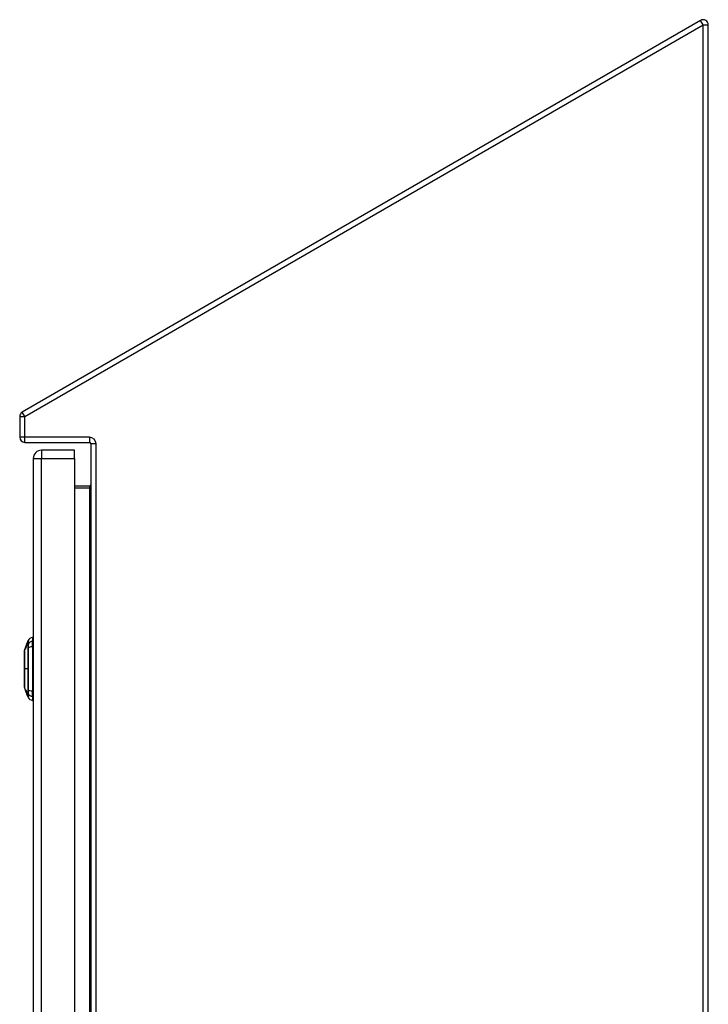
# Model space of a CAD drawing. Header units: inches. Extents: x 18 to 202, y 13 to 131.
# Tile 30 of 54: x 138 to 152, y 74 to 93. Entities that reach past the tile are written whole.
import ezdxf

# ---------------------------------------------------------------- set-up
doc = ezdxf.new("R2010")
doc.units = ezdxf.units.IN
doc.header["$MEASUREMENT"] = 0
doc.layers.add('Visible Edges(ANSI)', color=7, linetype='Continuous', lineweight=25)
doc.layers.add('Visible Tangent Edges(ANSI)', color=7, linetype='Continuous', lineweight=25)

msp = doc.modelspace()

# ---------------------------------------------------------------- linework, layer by layer
at = {"layer": 'Visible Edges(ANSI)'}
for p, q in [((151.478, 93.257), (138.291, 85.644)), ((151.627, 55.101), (151.627, 93.171)), ((138.242, 85.558), (138.242, 85.155)), ((138.341, 85.056), (139.596, 85.056)), ((139.627, 85.025), (139.627, 55.101)), ((139.307, 84.904), (138.668, 84.904)), ((139.307, 84.743), (139.307, 84.904)), ((138.507, 84.743), (138.507, 55.262)), ((139.307, 84.743), (139.307, 55.262)), ((139.596, 84.204), (139.307, 84.204)), ((138.362, 81.083), (138.385, 81.149)), ((138.385, 81.149), (138.385, 81.149)), ((138.386, 81.15), (138.404, 81.204)), ((138.386, 81.15), (138.387, 81.15)), ((138.386, 81.15), (138.386, 81.15)), ((138.386, 81.15), (138.386, 81.15)), ((138.491, 81.264), (138.491, 81.191)), ((138.491, 81.082), (138.491, 81.191)), ((138.337, 81.011), (138.345, 81.035)), ((138.345, 81.035), (138.345, 81.035)), ((138.346, 81.035), (138.346, 81.035)), ((138.347, 81.035), (138.346, 81.035)), ((138.353, 81.054), (138.347, 81.035)), ((138.348, 81.042), (138.362, 81.083)), ((138.348, 81.035), (138.348, 81.035)), ((138.35, 81.035), (138.349, 81.035)), ((138.351, 81.051), (138.351, 81.051)), ((138.351, 81.051), (138.351, 81.051)), ((138.354, 81.058), (138.354, 81.058)), ((138.356, 81.065), (138.356, 81.065)), ((138.356, 81.065), (138.356, 81.065)), ((138.362, 81.08), (138.36, 81.072)), ((138.36, 81.073), (138.361, 81.073)), ((138.36, 81.072), (138.36, 81.072)), ((138.36, 81.072), (138.36, 81.072)), ((138.36, 81.07), (138.36, 81.07)), ((138.361, 81.08), (138.361, 81.08)), ((138.362, 81.078), (138.363, 81.083)), ((138.363, 81.083), (138.362, 81.083)), ((138.362, 81.083), (138.362, 81.083)), ((138.362, 81.083), (138.362, 81.083)), ((138.362, 81.08), (138.362, 81.08)), ((138.362, 81.08), (138.362, 81.08)), ((138.362, 81.073), (138.363, 81.073)), ((138.363, 81.083), (138.363, 81.083)), ((138.363, 81.083), (138.364, 81.083)), ((138.364, 81.084), (138.364, 81.084)), ((138.491, 81.082), (138.491, 80.225)), ((138.364, 80.219), (138.337, 80.297)), ((138.36, 80.235), (138.36, 80.235)), ((138.362, 80.239), (138.363, 80.239)), ((138.363, 80.237), (138.363, 80.237)), ((138.363, 80.222), (138.363, 80.222)), ((138.366, 80.218), (138.366, 80.218)), ((138.37, 80.204), (138.367, 80.213)), ((138.367, 80.213), (138.367, 80.213)), ((138.368, 80.209), (138.368, 80.209)), ((138.38, 80.173), (138.368, 80.209)), ((138.371, 80.213), (138.372, 80.213)), ((138.372, 80.206), (138.372, 80.206)), ((138.374, 80.189), (138.372, 80.198)), ((138.372, 80.198), (138.372, 80.198)), ((138.374, 80.191), (138.374, 80.191)), ((138.38, 80.173), (138.38, 80.173)), ((138.382, 80.179), (138.383, 80.179)), ((138.491, 80.116), (138.491, 80.225)), ((138.404, 80.103), (138.383, 80.165)), ((138.385, 80.161), (138.385, 80.161)), ((138.491, 80.116), (138.491, 80.043))]:
    msp.add_line(p, q, dxfattribs=at)
at = {"layer": 'Visible Edges(ANSI)', "flags": 128}
for points in [[(138.386, 81.15), (138.385, 81.147), (138.383, 81.144), (138.382, 81.14), (138.381, 81.137), (138.38, 81.133), (138.379, 81.13), (138.378, 81.127), (138.376, 81.123), (138.375, 81.12), (138.374, 81.116), (138.373, 81.113), (138.372, 81.109), (138.37, 81.106), (138.369, 81.102), (138.368, 81.099), (138.367, 81.096), (138.366, 81.092), (138.364, 81.089), (138.363, 81.085), (138.362, 81.082), (138.361, 81.078), (138.36, 81.075), (138.358, 81.072), (138.357, 81.068)], [(138.359, 81.074), (138.36, 81.077), (138.362, 81.081), (138.363, 81.084), (138.364, 81.087), (138.365, 81.09), (138.366, 81.093), (138.367, 81.096), (138.368, 81.1), (138.369, 81.103), (138.37, 81.106), (138.372, 81.109), (138.373, 81.112), (138.374, 81.116), (138.375, 81.119), (138.376, 81.122), (138.377, 81.125), (138.378, 81.128), (138.379, 81.131), (138.38, 81.135), (138.381, 81.138), (138.383, 81.141), (138.384, 81.144), (138.385, 81.147), (138.386, 81.15)], [(138.363, 81.083), (138.364, 81.086), (138.365, 81.088), (138.366, 81.091), (138.367, 81.094), (138.368, 81.097), (138.369, 81.1), (138.37, 81.103), (138.371, 81.105), (138.372, 81.108), (138.373, 81.111), (138.374, 81.114), (138.375, 81.117), (138.376, 81.119), (138.377, 81.122), (138.378, 81.125), (138.379, 81.128), (138.38, 81.131), (138.381, 81.134), (138.381, 81.136), (138.382, 81.139), (138.383, 81.142), (138.384, 81.145), (138.385, 81.147), (138.386, 81.15)], [(138.386, 81.15), (138.385, 81.147), (138.384, 81.145), (138.383, 81.142), (138.382, 81.139), (138.381, 81.136), (138.38, 81.134), (138.379, 81.131), (138.378, 81.128), (138.378, 81.125), (138.377, 81.122), (138.376, 81.119), (138.375, 81.117), (138.374, 81.114), (138.373, 81.111), (138.372, 81.108), (138.371, 81.105), (138.37, 81.103), (138.369, 81.1), (138.368, 81.097), (138.367, 81.094), (138.366, 81.091), (138.365, 81.088), (138.364, 81.086), (138.363, 81.083)], [(138.387, 81.15), (138.386, 81.148), (138.385, 81.145), (138.384, 81.142), (138.383, 81.139), (138.382, 81.137), (138.381, 81.134), (138.38, 81.131), (138.379, 81.128), (138.378, 81.126), (138.378, 81.123), (138.377, 81.12), (138.376, 81.117), (138.375, 81.114), (138.374, 81.112), (138.373, 81.109), (138.372, 81.106), (138.371, 81.103), (138.37, 81.101), (138.369, 81.098), (138.368, 81.095), (138.367, 81.092), (138.366, 81.089), (138.365, 81.087), (138.364, 81.084)], [(138.337, 81.009), (138.337, 81.008), (138.337, 81.007), (138.336, 81.005), (138.336, 81.002), (138.336, 80.998), (138.336, 80.994), (138.336, 80.988), (138.336, 80.982), (138.336, 80.975), (138.336, 80.967), (138.336, 80.958), (138.336, 80.949), (138.336, 80.939), (138.336, 80.928), (138.336, 80.917), (138.336, 80.905), (138.336, 80.892), (138.336, 80.879), (138.336, 80.866), (138.336, 80.851), (138.336, 80.837), (138.336, 80.821), (138.336, 80.806), (138.336, 80.79), (138.336, 80.774), (138.336, 80.757), (138.336, 80.74), (138.336, 80.723), (138.336, 80.706), (138.337, 80.689), (138.337, 80.672), (138.337, 80.654), (138.337, 80.637), (138.337, 80.619), (138.336, 80.602), (138.336, 80.585), (138.336, 80.568), (138.336, 80.551), (138.336, 80.534), (138.336, 80.518), (138.336, 80.502), (138.336, 80.486), (138.336, 80.471), (138.336, 80.456), (138.336, 80.442), (138.336, 80.428), (138.336, 80.415), (138.336, 80.402), (138.336, 80.39), (138.336, 80.379), (138.336, 80.368), (138.336, 80.358), (138.336, 80.349), (138.336, 80.341), (138.336, 80.333), (138.336, 80.326), (138.336, 80.319), (138.336, 80.314), (138.336, 80.309), (138.336, 80.305), (138.336, 80.302), (138.337, 80.3), (138.337, 80.299), (138.337, 80.299)], [(138.345, 81.035), (138.346, 81.036), (138.346, 81.037), (138.346, 81.038), (138.347, 81.039), (138.347, 81.04), (138.347, 81.041), (138.348, 81.042), (138.348, 81.043), (138.348, 81.044), (138.349, 81.045), (138.349, 81.046), (138.349, 81.047), (138.35, 81.048), (138.35, 81.049), (138.35, 81.05), (138.351, 81.051), (138.351, 81.051), (138.351, 81.052), (138.352, 81.053), (138.352, 81.054), (138.353, 81.055), (138.353, 81.056), (138.353, 81.057), (138.354, 81.058)], [(138.351, 81.051), (138.351, 81.051), (138.351, 81.05), (138.35, 81.049), (138.35, 81.049), (138.35, 81.048), (138.35, 81.047), (138.349, 81.047), (138.349, 81.046), (138.349, 81.045), (138.349, 81.044), (138.349, 81.044), (138.348, 81.043), (138.348, 81.042), (138.348, 81.042), (138.348, 81.041), (138.347, 81.04), (138.347, 81.04), (138.347, 81.039), (138.347, 81.038), (138.346, 81.038), (138.346, 81.037), (138.346, 81.036), (138.346, 81.036), (138.345, 81.035)], [(138.346, 81.035), (138.347, 81.037), (138.348, 81.039), (138.348, 81.041), (138.349, 81.043), (138.35, 81.044), (138.35, 81.046), (138.351, 81.048), (138.352, 81.05), (138.352, 81.052), (138.353, 81.054), (138.353, 81.056), (138.354, 81.058), (138.355, 81.06), (138.355, 81.062), (138.356, 81.063), (138.357, 81.065), (138.357, 81.067), (138.358, 81.069), (138.359, 81.071), (138.359, 81.073), (138.36, 81.075), (138.361, 81.077), (138.361, 81.079), (138.362, 81.08)], [(138.354, 81.058), (138.353, 81.057), (138.353, 81.056), (138.353, 81.055), (138.353, 81.055), (138.352, 81.054), (138.352, 81.053), (138.352, 81.052), (138.351, 81.051), (138.351, 81.05), (138.351, 81.049), (138.35, 81.048), (138.35, 81.047), (138.35, 81.046), (138.349, 81.045), (138.349, 81.044), (138.349, 81.043), (138.348, 81.042), (138.348, 81.041), (138.348, 81.04), (138.347, 81.039), (138.347, 81.038), (138.347, 81.037), (138.346, 81.036), (138.346, 81.035)], [(138.346, 81.035), (138.346, 81.036), (138.346, 81.036), (138.346, 81.037), (138.347, 81.038), (138.347, 81.038), (138.347, 81.039), (138.347, 81.04), (138.347, 81.04), (138.348, 81.041), (138.348, 81.042), (138.348, 81.042), (138.348, 81.043), (138.349, 81.044), (138.349, 81.044), (138.349, 81.045), (138.349, 81.046), (138.35, 81.047), (138.35, 81.047), (138.35, 81.048), (138.35, 81.049), (138.35, 81.049), (138.351, 81.05), (138.351, 81.051), (138.351, 81.051)], [(138.348, 81.035), (138.348, 81.036), (138.348, 81.037), (138.349, 81.039), (138.349, 81.04), (138.35, 81.041), (138.35, 81.042), (138.35, 81.043), (138.351, 81.045), (138.351, 81.046), (138.352, 81.047), (138.352, 81.048), (138.352, 81.049), (138.353, 81.051), (138.353, 81.052), (138.354, 81.053), (138.354, 81.054), (138.355, 81.055), (138.355, 81.057), (138.355, 81.058), (138.356, 81.059), (138.356, 81.06), (138.357, 81.061), (138.357, 81.063), (138.357, 81.064)], [(138.355, 81.054), (138.354, 81.053), (138.354, 81.052), (138.354, 81.051), (138.353, 81.051), (138.353, 81.05), (138.353, 81.049), (138.353, 81.048), (138.352, 81.047), (138.352, 81.047), (138.352, 81.046), (138.352, 81.045), (138.351, 81.044), (138.351, 81.044), (138.351, 81.043), (138.351, 81.042), (138.35, 81.041), (138.35, 81.04), (138.35, 81.04), (138.349, 81.039), (138.349, 81.038), (138.349, 81.037), (138.349, 81.037), (138.348, 81.036), (138.348, 81.035)], [(138.349, 81.035), (138.35, 81.036), (138.35, 81.037), (138.351, 81.039), (138.351, 81.04), (138.351, 81.041), (138.352, 81.042), (138.352, 81.043), (138.353, 81.045), (138.353, 81.046), (138.353, 81.047), (138.354, 81.048), (138.354, 81.049), (138.355, 81.051), (138.355, 81.052), (138.355, 81.053), (138.356, 81.054), (138.356, 81.055), (138.357, 81.057), (138.357, 81.058), (138.357, 81.059), (138.358, 81.06), (138.358, 81.061), (138.359, 81.063), (138.359, 81.064)], [(138.36, 81.064), (138.359, 81.062), (138.359, 81.061), (138.358, 81.06), (138.358, 81.059), (138.358, 81.058), (138.357, 81.056), (138.357, 81.055), (138.356, 81.054), (138.356, 81.053), (138.356, 81.052), (138.355, 81.05), (138.355, 81.049), (138.354, 81.048), (138.354, 81.047), (138.354, 81.046), (138.353, 81.045), (138.353, 81.043), (138.353, 81.042), (138.352, 81.041), (138.352, 81.04), (138.351, 81.039), (138.351, 81.037), (138.351, 81.036), (138.35, 81.035)], [(138.358, 81.068), (138.358, 81.067), (138.358, 81.067), (138.358, 81.066), (138.357, 81.066), (138.357, 81.065), (138.357, 81.064), (138.357, 81.064), (138.357, 81.063), (138.356, 81.063), (138.356, 81.062), (138.356, 81.062), (138.356, 81.061), (138.356, 81.06), (138.355, 81.06), (138.355, 81.059), (138.355, 81.059), (138.355, 81.058), (138.354, 81.057), (138.354, 81.057), (138.354, 81.056), (138.354, 81.056), (138.354, 81.055), (138.353, 81.054), (138.353, 81.054)], [(138.354, 81.058), (138.354, 81.059), (138.354, 81.06), (138.354, 81.061), (138.355, 81.062), (138.355, 81.063), (138.355, 81.064), (138.356, 81.065), (138.356, 81.066), (138.356, 81.067), (138.357, 81.068), (138.357, 81.068), (138.357, 81.069), (138.358, 81.07), (138.358, 81.071), (138.358, 81.072), (138.359, 81.073), (138.359, 81.074), (138.359, 81.075), (138.36, 81.076), (138.36, 81.077), (138.36, 81.078), (138.361, 81.079), (138.361, 81.08), (138.361, 81.08)], [(138.362, 81.08), (138.362, 81.08), (138.361, 81.079), (138.361, 81.078), (138.361, 81.077), (138.36, 81.076), (138.36, 81.075), (138.36, 81.074), (138.359, 81.073), (138.359, 81.072), (138.359, 81.071), (138.358, 81.07), (138.358, 81.07), (138.358, 81.069), (138.357, 81.068), (138.357, 81.067), (138.357, 81.066), (138.356, 81.065), (138.356, 81.064), (138.356, 81.063), (138.355, 81.062), (138.355, 81.061), (138.354, 81.06), (138.354, 81.059), (138.354, 81.058)], [(138.36, 81.068), (138.359, 81.067), (138.359, 81.067), (138.359, 81.066), (138.359, 81.066), (138.359, 81.065), (138.358, 81.064), (138.358, 81.064), (138.358, 81.063), (138.358, 81.063), (138.357, 81.062), (138.357, 81.062), (138.357, 81.061), (138.357, 81.06), (138.357, 81.06), (138.356, 81.059), (138.356, 81.059), (138.356, 81.058), (138.356, 81.057), (138.356, 81.057), (138.355, 81.056), (138.355, 81.056), (138.355, 81.055), (138.355, 81.054), (138.355, 81.054)], [(138.361, 81.08), (138.361, 81.08), (138.361, 81.079), (138.361, 81.079), (138.36, 81.078), (138.36, 81.077), (138.36, 81.077), (138.36, 81.076), (138.36, 81.075), (138.359, 81.075), (138.359, 81.074), (138.359, 81.073), (138.359, 81.073), (138.358, 81.072), (138.358, 81.072), (138.358, 81.071), (138.358, 81.07), (138.358, 81.07), (138.357, 81.069), (138.357, 81.068), (138.357, 81.068), (138.357, 81.067), (138.357, 81.066), (138.356, 81.066), (138.356, 81.065)], [(138.356, 81.065), (138.356, 81.066), (138.357, 81.066), (138.357, 81.067), (138.357, 81.068), (138.357, 81.068), (138.357, 81.069), (138.358, 81.07), (138.358, 81.07), (138.358, 81.071), (138.358, 81.072), (138.359, 81.072), (138.359, 81.073), (138.359, 81.073), (138.359, 81.074), (138.36, 81.075), (138.36, 81.075), (138.36, 81.076), (138.36, 81.077), (138.36, 81.077), (138.361, 81.078), (138.361, 81.079), (138.361, 81.079), (138.361, 81.08), (138.362, 81.08)], [(138.357, 81.068), (138.357, 81.069), (138.358, 81.069), (138.358, 81.07), (138.358, 81.071), (138.358, 81.071), (138.358, 81.072), (138.359, 81.072), (138.359, 81.073), (138.359, 81.074), (138.359, 81.074), (138.359, 81.075), (138.36, 81.076), (138.36, 81.076), (138.36, 81.077), (138.36, 81.077), (138.361, 81.078), (138.361, 81.079), (138.361, 81.079), (138.361, 81.08), (138.361, 81.08), (138.362, 81.081), (138.362, 81.082), (138.362, 81.082), (138.362, 81.083)], [(138.357, 81.064), (138.357, 81.064), (138.358, 81.064), (138.358, 81.064), (138.358, 81.065), (138.358, 81.065), (138.358, 81.065), (138.358, 81.065), (138.358, 81.066), (138.358, 81.066), (138.358, 81.066), (138.358, 81.066), (138.358, 81.067), (138.359, 81.067), (138.359, 81.067), (138.359, 81.067), (138.359, 81.068), (138.359, 81.068), (138.359, 81.068), (138.359, 81.068), (138.359, 81.069), (138.359, 81.069), (138.359, 81.069), (138.359, 81.069), (138.359, 81.07)], [(138.36, 81.073), (138.36, 81.073), (138.36, 81.072), (138.36, 81.072), (138.36, 81.072), (138.36, 81.072), (138.36, 81.072), (138.36, 81.072), (138.36, 81.072), (138.36, 81.072), (138.36, 81.071), (138.36, 81.071), (138.359, 81.071), (138.359, 81.071), (138.359, 81.071), (138.359, 81.07), (138.359, 81.07), (138.359, 81.07), (138.359, 81.07), (138.359, 81.069), (138.359, 81.069), (138.359, 81.069), (138.358, 81.068), (138.358, 81.068), (138.358, 81.068)], [(138.362, 81.083), (138.362, 81.082), (138.362, 81.082), (138.362, 81.082), (138.362, 81.081), (138.362, 81.081), (138.362, 81.081), (138.362, 81.08), (138.361, 81.08), (138.361, 81.08), (138.361, 81.079), (138.361, 81.079), (138.361, 81.079), (138.361, 81.078), (138.361, 81.078), (138.36, 81.077), (138.36, 81.077), (138.36, 81.077), (138.36, 81.076), (138.36, 81.076), (138.36, 81.076), (138.36, 81.075), (138.36, 81.075), (138.359, 81.075), (138.359, 81.074)], [(138.359, 81.07), (138.359, 81.07), (138.36, 81.07), (138.36, 81.07), (138.36, 81.071), (138.36, 81.071), (138.36, 81.071), (138.36, 81.071), (138.36, 81.071), (138.36, 81.071), (138.36, 81.072), (138.36, 81.072), (138.36, 81.072), (138.36, 81.072), (138.36, 81.072), (138.36, 81.072), (138.36, 81.072), (138.36, 81.072), (138.36, 81.072), (138.36, 81.073), (138.36, 81.073), (138.36, 81.073), (138.36, 81.073), (138.36, 81.073), (138.36, 81.073)], [(138.359, 81.064), (138.359, 81.064), (138.359, 81.064), (138.359, 81.064), (138.359, 81.065), (138.359, 81.065), (138.359, 81.065), (138.36, 81.065), (138.36, 81.066), (138.36, 81.066), (138.36, 81.066), (138.36, 81.066), (138.36, 81.067), (138.36, 81.067), (138.36, 81.067), (138.36, 81.067), (138.36, 81.068), (138.36, 81.068), (138.36, 81.068), (138.361, 81.068), (138.361, 81.069), (138.361, 81.069), (138.361, 81.069), (138.361, 81.069), (138.361, 81.07)], [(138.36, 81.072), (138.36, 81.073), (138.36, 81.074), (138.361, 81.074), (138.361, 81.075), (138.361, 81.076), (138.361, 81.076), (138.361, 81.077), (138.362, 81.077), (138.362, 81.078), (138.362, 81.078), (138.362, 81.079), (138.362, 81.079), (138.363, 81.08), (138.363, 81.08), (138.363, 81.08), (138.363, 81.081), (138.363, 81.081), (138.363, 81.081), (138.363, 81.081), (138.363, 81.081), (138.363, 81.082), (138.363, 81.082), (138.364, 81.082), (138.364, 81.082)], [(138.36, 81.07), (138.361, 81.071), (138.361, 81.072), (138.361, 81.073), (138.361, 81.073), (138.362, 81.074), (138.362, 81.075), (138.362, 81.076), (138.362, 81.076), (138.363, 81.077), (138.363, 81.077), (138.363, 81.078), (138.363, 81.079), (138.364, 81.079), (138.364, 81.08), (138.364, 81.08), (138.364, 81.08), (138.364, 81.081), (138.364, 81.081), (138.365, 81.081), (138.365, 81.081), (138.365, 81.082), (138.365, 81.082), (138.365, 81.082), (138.365, 81.082)], [(138.362, 81.076), (138.362, 81.076), (138.362, 81.075), (138.362, 81.075), (138.362, 81.075), (138.362, 81.075), (138.362, 81.074), (138.361, 81.074), (138.361, 81.074), (138.361, 81.074), (138.361, 81.073), (138.361, 81.073), (138.361, 81.073), (138.361, 81.073), (138.361, 81.073), (138.361, 81.072), (138.361, 81.072), (138.361, 81.072), (138.361, 81.072), (138.361, 81.071), (138.361, 81.071), (138.36, 81.071), (138.36, 81.071), (138.36, 81.07), (138.36, 81.07)], [(138.364, 81.076), (138.363, 81.075), (138.363, 81.075), (138.363, 81.074), (138.363, 81.074), (138.363, 81.073), (138.363, 81.073), (138.362, 81.072), (138.362, 81.072), (138.362, 81.071), (138.362, 81.071), (138.362, 81.07), (138.362, 81.07), (138.362, 81.069), (138.361, 81.069), (138.361, 81.068), (138.361, 81.068), (138.361, 81.067), (138.361, 81.067), (138.361, 81.066), (138.36, 81.066), (138.36, 81.065), (138.36, 81.065), (138.36, 81.064), (138.36, 81.064)], [(138.362, 81.073), (138.362, 81.073), (138.361, 81.072), (138.361, 81.072), (138.361, 81.072), (138.361, 81.072), (138.361, 81.072), (138.361, 81.072), (138.361, 81.072), (138.361, 81.072), (138.361, 81.071), (138.361, 81.071), (138.361, 81.071), (138.361, 81.071), (138.361, 81.071), (138.361, 81.07), (138.36, 81.07), (138.36, 81.07), (138.36, 81.07), (138.36, 81.069), (138.36, 81.069), (138.36, 81.069), (138.36, 81.068), (138.36, 81.068), (138.36, 81.068)], [(138.361, 81.07), (138.361, 81.07), (138.361, 81.07), (138.361, 81.07), (138.361, 81.071), (138.361, 81.071), (138.361, 81.071), (138.361, 81.071), (138.361, 81.071), (138.361, 81.071), (138.361, 81.072), (138.361, 81.072), (138.361, 81.072), (138.362, 81.072), (138.362, 81.072), (138.362, 81.072), (138.362, 81.072), (138.362, 81.072), (138.362, 81.072), (138.362, 81.073), (138.362, 81.073), (138.362, 81.073), (138.362, 81.073), (138.362, 81.073), (138.362, 81.073)], [(138.364, 81.084), (138.364, 81.084), (138.364, 81.084), (138.364, 81.084), (138.364, 81.084), (138.364, 81.084), (138.364, 81.084), (138.364, 81.083), (138.364, 81.083), (138.364, 81.083), (138.364, 81.083), (138.364, 81.083), (138.363, 81.082), (138.363, 81.082), (138.363, 81.082), (138.363, 81.081), (138.363, 81.081), (138.363, 81.081), (138.363, 81.08), (138.362, 81.08), (138.362, 81.08), (138.362, 81.079), (138.362, 81.079), (138.362, 81.078), (138.362, 81.078)], [(138.364, 81.082), (138.364, 81.082), (138.364, 81.082), (138.364, 81.082), (138.364, 81.081), (138.364, 81.081), (138.364, 81.081), (138.364, 81.081), (138.363, 81.081), (138.363, 81.081), (138.363, 81.08), (138.363, 81.08), (138.363, 81.08), (138.363, 81.08), (138.363, 81.079), (138.363, 81.079), (138.363, 81.079), (138.363, 81.078), (138.363, 81.078), (138.363, 81.078), (138.362, 81.077), (138.362, 81.077), (138.362, 81.077), (138.362, 81.076), (138.362, 81.076)], [(138.365, 81.082), (138.365, 81.082), (138.365, 81.082), (138.365, 81.082), (138.365, 81.081), (138.365, 81.081), (138.365, 81.081), (138.365, 81.081), (138.365, 81.081), (138.365, 81.081), (138.365, 81.081), (138.365, 81.08), (138.365, 81.08), (138.365, 81.08), (138.365, 81.079), (138.365, 81.079), (138.364, 81.079), (138.364, 81.078), (138.364, 81.078), (138.364, 81.078), (138.364, 81.077), (138.364, 81.077), (138.364, 81.077), (138.364, 81.076), (138.364, 81.076)], [(138.359, 80.246), (138.359, 80.246), (138.359, 80.247), (138.359, 80.247), (138.359, 80.247), (138.359, 80.247), (138.359, 80.247), (138.359, 80.247), (138.36, 80.247), (138.36, 80.246), (138.36, 80.246), (138.36, 80.246), (138.36, 80.245), (138.361, 80.244), (138.361, 80.244), (138.361, 80.243), (138.362, 80.242), (138.362, 80.241), (138.362, 80.24), (138.363, 80.239), (138.363, 80.238), (138.363, 80.237), (138.364, 80.236), (138.364, 80.235), (138.365, 80.234)], [(138.362, 80.233), (138.362, 80.233), (138.362, 80.234), (138.362, 80.235), (138.361, 80.236), (138.361, 80.236), (138.361, 80.237), (138.361, 80.238), (138.361, 80.239), (138.36, 80.239), (138.36, 80.24), (138.36, 80.24), (138.36, 80.241), (138.36, 80.242), (138.36, 80.242), (138.36, 80.243), (138.359, 80.243), (138.359, 80.244), (138.359, 80.244), (138.359, 80.244), (138.359, 80.245), (138.359, 80.245), (138.359, 80.245), (138.359, 80.246), (138.359, 80.246)], [(138.36, 80.235), (138.36, 80.235), (138.36, 80.235), (138.36, 80.235), (138.36, 80.235), (138.36, 80.235), (138.36, 80.236), (138.36, 80.236), (138.36, 80.236), (138.36, 80.236), (138.36, 80.236), (138.36, 80.236), (138.36, 80.236), (138.36, 80.236), (138.36, 80.236), (138.36, 80.236), (138.36, 80.236), (138.36, 80.236), (138.36, 80.236), (138.36, 80.236), (138.36, 80.236), (138.36, 80.236), (138.36, 80.236), (138.36, 80.236), (138.36, 80.236)], [(138.36, 80.236), (138.361, 80.233), (138.362, 80.23), (138.363, 80.227), (138.364, 80.224), (138.365, 80.221), (138.366, 80.218), (138.367, 80.215), (138.368, 80.211), (138.37, 80.208), (138.371, 80.205), (138.372, 80.202), (138.373, 80.199), (138.374, 80.196), (138.375, 80.193), (138.376, 80.19), (138.377, 80.187), (138.378, 80.183), (138.379, 80.18), (138.38, 80.177), (138.381, 80.174), (138.382, 80.171), (138.383, 80.168), (138.385, 80.165), (138.386, 80.162)], [(138.367, 80.213), (138.367, 80.214), (138.366, 80.215), (138.366, 80.216), (138.366, 80.217), (138.365, 80.218), (138.365, 80.219), (138.365, 80.22), (138.364, 80.221), (138.364, 80.222), (138.364, 80.223), (138.363, 80.224), (138.363, 80.225), (138.363, 80.226), (138.363, 80.227), (138.362, 80.227), (138.362, 80.228), (138.362, 80.229), (138.362, 80.23), (138.361, 80.231), (138.361, 80.232), (138.361, 80.233), (138.361, 80.233), (138.36, 80.234), (138.36, 80.235)], [(138.361, 80.239), (138.361, 80.238), (138.361, 80.238), (138.362, 80.238), (138.362, 80.238), (138.362, 80.238), (138.362, 80.238), (138.362, 80.238), (138.362, 80.238), (138.362, 80.237), (138.362, 80.237), (138.362, 80.237), (138.362, 80.237), (138.362, 80.237), (138.362, 80.236), (138.362, 80.236), (138.362, 80.236), (138.362, 80.236), (138.362, 80.236), (138.362, 80.235), (138.362, 80.235), (138.362, 80.235), (138.362, 80.235), (138.362, 80.234), (138.363, 80.234)], [(138.363, 80.237), (138.362, 80.238), (138.362, 80.238), (138.362, 80.238), (138.362, 80.238), (138.362, 80.238), (138.362, 80.238), (138.362, 80.239), (138.362, 80.239), (138.362, 80.239), (138.362, 80.239), (138.362, 80.239), (138.362, 80.239), (138.362, 80.239), (138.362, 80.239), (138.362, 80.239), (138.362, 80.239), (138.362, 80.239), (138.361, 80.239), (138.361, 80.239), (138.361, 80.239), (138.361, 80.239), (138.361, 80.239), (138.361, 80.239), (138.361, 80.239)], [(138.368, 80.209), (138.367, 80.211), (138.366, 80.212), (138.366, 80.214), (138.365, 80.216), (138.365, 80.217), (138.364, 80.219), (138.364, 80.22), (138.363, 80.221), (138.363, 80.223), (138.362, 80.223), (138.362, 80.224), (138.362, 80.225), (138.362, 80.226), (138.362, 80.226), (138.361, 80.227), (138.361, 80.227), (138.361, 80.228), (138.361, 80.228), (138.361, 80.229), (138.361, 80.229), (138.361, 80.229), (138.361, 80.229), (138.361, 80.229), (138.361, 80.229)], [(138.361, 80.229), (138.361, 80.229), (138.361, 80.229), (138.361, 80.229), (138.361, 80.229), (138.361, 80.229), (138.361, 80.228), (138.361, 80.227), (138.362, 80.227), (138.362, 80.226), (138.362, 80.225), (138.363, 80.224), (138.363, 80.223), (138.363, 80.222), (138.364, 80.221), (138.364, 80.22), (138.365, 80.219), (138.365, 80.218), (138.365, 80.217), (138.366, 80.216), (138.366, 80.215), (138.366, 80.214), (138.367, 80.213), (138.367, 80.212), (138.367, 80.211)], [(138.373, 80.2), (138.373, 80.201), (138.372, 80.203), (138.372, 80.204), (138.371, 80.206), (138.371, 80.207), (138.37, 80.208), (138.37, 80.21), (138.369, 80.211), (138.369, 80.213), (138.368, 80.214), (138.368, 80.215), (138.367, 80.217), (138.367, 80.218), (138.367, 80.22), (138.366, 80.221), (138.366, 80.222), (138.365, 80.224), (138.365, 80.225), (138.364, 80.226), (138.364, 80.227), (138.364, 80.229), (138.363, 80.23), (138.363, 80.231), (138.362, 80.233)], [(138.365, 80.231), (138.365, 80.231), (138.365, 80.231), (138.365, 80.232), (138.365, 80.232), (138.365, 80.232), (138.364, 80.232), (138.364, 80.233), (138.364, 80.233), (138.364, 80.233), (138.364, 80.234), (138.364, 80.234), (138.364, 80.234), (138.364, 80.235), (138.363, 80.235), (138.363, 80.235), (138.363, 80.235), (138.363, 80.236), (138.363, 80.236), (138.363, 80.236), (138.363, 80.236), (138.363, 80.237), (138.363, 80.237), (138.363, 80.237), (138.363, 80.237)], [(138.363, 80.234), (138.363, 80.232), (138.364, 80.23), (138.364, 80.228), (138.365, 80.226), (138.366, 80.224), (138.366, 80.222), (138.367, 80.22), (138.367, 80.219), (138.367, 80.218), (138.368, 80.218), (138.368, 80.217), (138.368, 80.216), (138.369, 80.215), (138.369, 80.214), (138.369, 80.213), (138.369, 80.212), (138.37, 80.212), (138.37, 80.211), (138.37, 80.21), (138.371, 80.209), (138.371, 80.208), (138.371, 80.207), (138.371, 80.207), (138.372, 80.206)], [(138.367, 80.211), (138.367, 80.212), (138.367, 80.212), (138.366, 80.213), (138.366, 80.214), (138.366, 80.215), (138.366, 80.215), (138.365, 80.216), (138.365, 80.217), (138.365, 80.217), (138.365, 80.218), (138.364, 80.218), (138.364, 80.219), (138.364, 80.219), (138.364, 80.22), (138.364, 80.22), (138.364, 80.221), (138.363, 80.221), (138.363, 80.221), (138.363, 80.222), (138.363, 80.222), (138.363, 80.222), (138.363, 80.222), (138.363, 80.222), (138.363, 80.222)], [(138.363, 80.222), (138.363, 80.222), (138.363, 80.222), (138.363, 80.221), (138.363, 80.221), (138.364, 80.22), (138.364, 80.22), (138.364, 80.219), (138.364, 80.218), (138.365, 80.218), (138.365, 80.217), (138.365, 80.217), (138.365, 80.216), (138.365, 80.215), (138.366, 80.215), (138.366, 80.214), (138.366, 80.213), (138.366, 80.213), (138.367, 80.212), (138.367, 80.211), (138.367, 80.211), (138.367, 80.21), (138.368, 80.209), (138.368, 80.208), (138.368, 80.208)], [(138.365, 80.234), (138.365, 80.234), (138.365, 80.234), (138.365, 80.233), (138.365, 80.233), (138.365, 80.233), (138.365, 80.233), (138.365, 80.233), (138.365, 80.233), (138.365, 80.233), (138.365, 80.233), (138.365, 80.232), (138.365, 80.232), (138.365, 80.232), (138.365, 80.232), (138.365, 80.232), (138.365, 80.232), (138.365, 80.232), (138.365, 80.231), (138.365, 80.231), (138.365, 80.231), (138.365, 80.231), (138.365, 80.231), (138.365, 80.231), (138.365, 80.231)], [(138.366, 80.218), (138.366, 80.218), (138.366, 80.217), (138.366, 80.217), (138.366, 80.216), (138.367, 80.216), (138.367, 80.215), (138.367, 80.215), (138.367, 80.214), (138.367, 80.214), (138.367, 80.213), (138.367, 80.213), (138.368, 80.212), (138.368, 80.212), (138.368, 80.212), (138.368, 80.211), (138.368, 80.21), (138.368, 80.21), (138.369, 80.209), (138.369, 80.208), (138.369, 80.207), (138.369, 80.207), (138.369, 80.206), (138.37, 80.205), (138.37, 80.204)], [(138.386, 80.16), (138.385, 80.163), (138.384, 80.165), (138.383, 80.168), (138.382, 80.17), (138.382, 80.172), (138.381, 80.175), (138.38, 80.177), (138.379, 80.18), (138.378, 80.182), (138.377, 80.185), (138.377, 80.187), (138.376, 80.189), (138.375, 80.192), (138.374, 80.194), (138.373, 80.197), (138.372, 80.199), (138.372, 80.201), (138.371, 80.204), (138.37, 80.206), (138.369, 80.209), (138.368, 80.211), (138.367, 80.214), (138.367, 80.216), (138.366, 80.218)], [(138.367, 80.211), (138.368, 80.21), (138.368, 80.21), (138.368, 80.209), (138.368, 80.208), (138.368, 80.208), (138.369, 80.207), (138.369, 80.206), (138.369, 80.206), (138.369, 80.205), (138.37, 80.204), (138.37, 80.204), (138.37, 80.203), (138.37, 80.202), (138.371, 80.202), (138.371, 80.201), (138.371, 80.2), (138.371, 80.199), (138.371, 80.199), (138.372, 80.198), (138.372, 80.197), (138.372, 80.197), (138.372, 80.196), (138.372, 80.196), (138.373, 80.195)], [(138.372, 80.198), (138.371, 80.198), (138.371, 80.199), (138.371, 80.201), (138.37, 80.202), (138.37, 80.203), (138.37, 80.203), (138.37, 80.204), (138.37, 80.204), (138.369, 80.204), (138.369, 80.205), (138.369, 80.205), (138.369, 80.206), (138.369, 80.206), (138.369, 80.206), (138.369, 80.207), (138.368, 80.207), (138.368, 80.208), (138.368, 80.208), (138.368, 80.209), (138.368, 80.209), (138.368, 80.209), (138.368, 80.21), (138.367, 80.21), (138.367, 80.211)], [(138.368, 80.22), (138.368, 80.221), (138.368, 80.221), (138.368, 80.221), (138.368, 80.221), (138.369, 80.22), (138.369, 80.219), (138.369, 80.218), (138.37, 80.218), (138.37, 80.217), (138.37, 80.216), (138.371, 80.216), (138.371, 80.215), (138.371, 80.214), (138.372, 80.213), (138.372, 80.212), (138.372, 80.211), (138.373, 80.21), (138.373, 80.209), (138.373, 80.208), (138.374, 80.207), (138.374, 80.206), (138.374, 80.205), (138.375, 80.204), (138.375, 80.203)], [(138.372, 80.206), (138.371, 80.207), (138.371, 80.207), (138.371, 80.208), (138.371, 80.209), (138.371, 80.209), (138.37, 80.21), (138.37, 80.211), (138.37, 80.211), (138.37, 80.212), (138.37, 80.213), (138.369, 80.213), (138.369, 80.214), (138.369, 80.215), (138.369, 80.215), (138.369, 80.216), (138.369, 80.217), (138.368, 80.217), (138.368, 80.218), (138.368, 80.218), (138.368, 80.219), (138.368, 80.219), (138.368, 80.22), (138.368, 80.22), (138.368, 80.22)], [(138.368, 80.208), (138.368, 80.208), (138.368, 80.208), (138.368, 80.208), (138.368, 80.208), (138.368, 80.208), (138.368, 80.208), (138.368, 80.208), (138.368, 80.208), (138.368, 80.208), (138.368, 80.208), (138.368, 80.208), (138.368, 80.208), (138.368, 80.208), (138.368, 80.208), (138.368, 80.208), (138.368, 80.209), (138.368, 80.209), (138.368, 80.209), (138.368, 80.209), (138.368, 80.209), (138.368, 80.209), (138.368, 80.209), (138.368, 80.209), (138.368, 80.209)], [(138.376, 80.2), (138.375, 80.201), (138.375, 80.203), (138.374, 80.204), (138.374, 80.205), (138.373, 80.206), (138.373, 80.207), (138.373, 80.208), (138.372, 80.209), (138.372, 80.21), (138.372, 80.211), (138.371, 80.211), (138.371, 80.212), (138.371, 80.212), (138.371, 80.212), (138.371, 80.212), (138.371, 80.213), (138.371, 80.213), (138.371, 80.213), (138.371, 80.213), (138.37, 80.213), (138.37, 80.213), (138.37, 80.213), (138.37, 80.212), (138.37, 80.212)], [(138.37, 80.212), (138.371, 80.212), (138.371, 80.211), (138.371, 80.21), (138.371, 80.21), (138.371, 80.209), (138.372, 80.208), (138.372, 80.207), (138.372, 80.206), (138.372, 80.205), (138.373, 80.204), (138.373, 80.203), (138.373, 80.202), (138.373, 80.202), (138.374, 80.201), (138.374, 80.2), (138.374, 80.199), (138.374, 80.198), (138.375, 80.197), (138.375, 80.197), (138.375, 80.196), (138.376, 80.195), (138.376, 80.194), (138.376, 80.193), (138.376, 80.192)], [(138.372, 80.198), (138.372, 80.198), (138.372, 80.198), (138.372, 80.198), (138.372, 80.198), (138.372, 80.198), (138.372, 80.198), (138.372, 80.198), (138.372, 80.198), (138.372, 80.198), (138.372, 80.198), (138.372, 80.198), (138.372, 80.198), (138.372, 80.198), (138.372, 80.198), (138.372, 80.198), (138.372, 80.198), (138.372, 80.198), (138.372, 80.198), (138.372, 80.198), (138.372, 80.198), (138.372, 80.198), (138.372, 80.198), (138.372, 80.198), (138.372, 80.198)], [(138.384, 80.172), (138.384, 80.171), (138.384, 80.172), (138.383, 80.174), (138.382, 80.177), (138.381, 80.178), (138.381, 80.179), (138.381, 80.18), (138.38, 80.181), (138.38, 80.182), (138.379, 80.183), (138.379, 80.184), (138.379, 80.185), (138.378, 80.186), (138.378, 80.187), (138.377, 80.189), (138.377, 80.19), (138.376, 80.191), (138.376, 80.192), (138.376, 80.194), (138.375, 80.195), (138.375, 80.196), (138.374, 80.197), (138.374, 80.199), (138.373, 80.2)], [(138.373, 80.195), (138.373, 80.195), (138.373, 80.195), (138.373, 80.195), (138.373, 80.195), (138.373, 80.194), (138.373, 80.194), (138.373, 80.194), (138.373, 80.193), (138.374, 80.193), (138.374, 80.192), (138.374, 80.192), (138.374, 80.192), (138.374, 80.191), (138.374, 80.19), (138.375, 80.19), (138.375, 80.189), (138.375, 80.188), (138.376, 80.187), (138.376, 80.185), (138.377, 80.184), (138.377, 80.182), (138.378, 80.181), (138.378, 80.179), (138.379, 80.178)], [(138.374, 80.191), (138.374, 80.191), (138.374, 80.191), (138.374, 80.191), (138.374, 80.191), (138.374, 80.191), (138.374, 80.191), (138.374, 80.191), (138.374, 80.191), (138.374, 80.191), (138.374, 80.19), (138.374, 80.19), (138.374, 80.19), (138.374, 80.19), (138.374, 80.19), (138.374, 80.19), (138.374, 80.19), (138.374, 80.19), (138.374, 80.19), (138.374, 80.19), (138.374, 80.19), (138.374, 80.19), (138.374, 80.19), (138.374, 80.19), (138.374, 80.189)], [(138.379, 80.177), (138.379, 80.178), (138.378, 80.179), (138.378, 80.179), (138.378, 80.18), (138.378, 80.181), (138.377, 80.182), (138.377, 80.183), (138.377, 80.183), (138.377, 80.184), (138.376, 80.185), (138.376, 80.186), (138.376, 80.186), (138.376, 80.187), (138.375, 80.187), (138.375, 80.188), (138.375, 80.189), (138.375, 80.189), (138.374, 80.19), (138.374, 80.19), (138.374, 80.19), (138.374, 80.191), (138.374, 80.191), (138.374, 80.191), (138.374, 80.191)], [(138.375, 80.203), (138.376, 80.202), (138.376, 80.2), (138.377, 80.198), (138.377, 80.197), (138.378, 80.195), (138.378, 80.194), (138.379, 80.192), (138.379, 80.19), (138.38, 80.189), (138.38, 80.187), (138.381, 80.185), (138.382, 80.183), (138.382, 80.181), (138.383, 80.179), (138.383, 80.178), (138.383, 80.177), (138.383, 80.176), (138.384, 80.176), (138.384, 80.175), (138.384, 80.174), (138.384, 80.174), (138.384, 80.173), (138.384, 80.173), (138.384, 80.172)], [(138.382, 80.179), (138.382, 80.18), (138.382, 80.18), (138.382, 80.18), (138.382, 80.18), (138.381, 80.181), (138.381, 80.181), (138.381, 80.182), (138.381, 80.182), (138.381, 80.183), (138.381, 80.183), (138.381, 80.184), (138.38, 80.185), (138.38, 80.185), (138.38, 80.186), (138.38, 80.187), (138.38, 80.188), (138.379, 80.189), (138.379, 80.19), (138.378, 80.192), (138.378, 80.193), (138.377, 80.195), (138.377, 80.197), (138.376, 80.198), (138.376, 80.2)], [(138.376, 80.192), (138.377, 80.191), (138.377, 80.19), (138.378, 80.189), (138.378, 80.188), (138.378, 80.187), (138.379, 80.186), (138.379, 80.185), (138.379, 80.184), (138.38, 80.183), (138.38, 80.183), (138.38, 80.182), (138.381, 80.181), (138.381, 80.18), (138.381, 80.18), (138.381, 80.18), (138.381, 80.179), (138.382, 80.179), (138.382, 80.179), (138.382, 80.179), (138.382, 80.179), (138.382, 80.179), (138.382, 80.179), (138.382, 80.179), (138.382, 80.179)], [(138.379, 80.178), (138.38, 80.176), (138.38, 80.174), (138.381, 80.172), (138.382, 80.17), (138.382, 80.168), (138.383, 80.166), (138.384, 80.164), (138.384, 80.163), (138.385, 80.161), (138.385, 80.16), (138.385, 80.159), (138.386, 80.158), (138.386, 80.157), (138.386, 80.157), (138.386, 80.156), (138.387, 80.155), (138.387, 80.155), (138.387, 80.154), (138.387, 80.154), (138.387, 80.154), (138.387, 80.153), (138.387, 80.153), (138.387, 80.153), (138.387, 80.153)], [(138.385, 80.161), (138.385, 80.161), (138.385, 80.161), (138.384, 80.161), (138.384, 80.161), (138.384, 80.162), (138.384, 80.162), (138.384, 80.163), (138.384, 80.164), (138.383, 80.164), (138.383, 80.165), (138.383, 80.166), (138.383, 80.167), (138.382, 80.167), (138.382, 80.168), (138.382, 80.169), (138.382, 80.17), (138.381, 80.171), (138.381, 80.172), (138.381, 80.172), (138.38, 80.173), (138.38, 80.174), (138.38, 80.175), (138.379, 80.176), (138.379, 80.177)], [(138.38, 80.175), (138.38, 80.174), (138.38, 80.172), (138.381, 80.171), (138.381, 80.17), (138.381, 80.169), (138.382, 80.168), (138.382, 80.167), (138.383, 80.166), (138.383, 80.165), (138.383, 80.164), (138.383, 80.164), (138.384, 80.163), (138.384, 80.163), (138.384, 80.162), (138.384, 80.162), (138.384, 80.162), (138.384, 80.161), (138.384, 80.161), (138.384, 80.161), (138.385, 80.161), (138.385, 80.161), (138.385, 80.161), (138.385, 80.161), (138.385, 80.161)], [(138.38, 80.173), (138.38, 80.173), (138.38, 80.173), (138.38, 80.173), (138.38, 80.173), (138.38, 80.173), (138.38, 80.173), (138.38, 80.173), (138.38, 80.174), (138.38, 80.174), (138.38, 80.174), (138.38, 80.174), (138.38, 80.174), (138.38, 80.174), (138.38, 80.174), (138.38, 80.174), (138.38, 80.174), (138.38, 80.174), (138.38, 80.174), (138.38, 80.174), (138.38, 80.174), (138.38, 80.174), (138.38, 80.174), (138.38, 80.175), (138.38, 80.175)], [(138.387, 80.153), (138.387, 80.153), (138.387, 80.153), (138.387, 80.153), (138.387, 80.154), (138.387, 80.154), (138.386, 80.155), (138.386, 80.156), (138.386, 80.157), (138.385, 80.158), (138.385, 80.159), (138.385, 80.16), (138.385, 80.16), (138.384, 80.161), (138.384, 80.162), (138.384, 80.163), (138.383, 80.164), (138.383, 80.165), (138.383, 80.166), (138.382, 80.167), (138.382, 80.168), (138.381, 80.17), (138.381, 80.171), (138.381, 80.172), (138.38, 80.173)], [(138.386, 80.162), (138.386, 80.162), (138.386, 80.162), (138.386, 80.162), (138.386, 80.162), (138.386, 80.162), (138.386, 80.162), (138.386, 80.162), (138.386, 80.161), (138.386, 80.161), (138.386, 80.161), (138.386, 80.161), (138.386, 80.161), (138.386, 80.161), (138.386, 80.161), (138.386, 80.161), (138.386, 80.161), (138.386, 80.161), (138.386, 80.161), (138.386, 80.161), (138.386, 80.161), (138.386, 80.161), (138.386, 80.161), (138.386, 80.161), (138.386, 80.16)]]:
    msp.add_lwpolyline(points, dxfattribs=at)
at = {"layer": 'Visible Edges(ANSI)'}
for centre, radius, start, end in [((151.528, 93.171), 0.099, 0, 120), ((138.341, 85.558), 0.099, 120, 180), ((138.341, 85.155), 0.099, 180, 270), ((139.596, 85.025), 0.031, 0, 90), ((138.668, 84.743), 0.161, 90, 180), ((139.596, 84.235), 0.031, 270, 0), ((138.508, 81.147), 0.118, 97.9413, 150.1831), ((138.414, 81.201), 0.00984, 150.1831, 160.71), ((138.484, 81.185), 0.0394, 53.1301, 78.463), ((138.341, 81.009), 0.00492, 160.71, 179.8269), ((138.341, 80.299), 0.00492, 180.1731, 199.29), ((138.414, 80.107), 0.00984, 199.29, 209.8169), ((138.508, 80.16), 0.118, 209.8169, 262.0587), ((138.484, 80.122), 0.0394, 281.537, 306.8699)]:
    msp.add_arc(centre, radius, start, end, dxfattribs=at)
at = {"layer": 'Visible Tangent Edges(ANSI)'}
for p, q in [((151.528, 93.171), (151.478, 93.257)), ((138.341, 85.558), (151.528, 93.171)), ((151.528, 93.171), (151.627, 93.171)), ((151.528, 55.101), (151.528, 93.171)), ((138.242, 85.558), (138.341, 85.558)), ((138.341, 85.558), (138.291, 85.644)), ((138.341, 85.155), (138.341, 85.558)), ((138.341, 85.155), (138.242, 85.155)), ((139.596, 85.155), (138.341, 85.155)), ((138.341, 85.056), (138.341, 85.155)), ((139.596, 85.155), (139.596, 85.056)), ((139.726, 85.025), (139.627, 85.025)), ((139.726, 55.101), (139.726, 85.025)), ((138.668, 84.904), (138.668, 84.743)), ((138.507, 84.743), (138.668, 84.743)), ((138.668, 55.262), (138.668, 84.743)), ((138.668, 84.743), (139.307, 84.743)), ((139.596, 84.204), (139.596, 84.173)), ((139.307, 84.173), (139.596, 84.173)), ((139.596, 84.173), (139.596, 55.831)), ((138.404, 81.134), (138.404, 81.134)), ((138.357, 81.064), (138.358, 81.064)), ((138.359, 81.07), (138.36, 81.07)), ((138.359, 81.064), (138.36, 81.064)), ((138.361, 81.07), (138.362, 81.07)), ((138.404, 81.063), (138.404, 81.062)), ((138.404, 80.654), (138.337, 80.654)), ((138.337, 80.654), (138.337, 80.654)), ((138.359, 80.246), (138.36, 80.246)), ((138.361, 80.229), (138.361, 80.229)), ((138.362, 80.233), (138.363, 80.233)), ((138.367, 80.211), (138.367, 80.211)), ((138.368, 80.22), (138.369, 80.22)), ((138.372, 80.198), (138.372, 80.198)), ((138.373, 80.2), (138.374, 80.2)), ((138.376, 80.2), (138.376, 80.2)), ((138.379, 80.177), (138.379, 80.177)), ((138.382, 80.179), (138.383, 80.179)), ((138.404, 80.245), (138.404, 80.245)), ((138.404, 80.173), (138.404, 80.173)), ((138.385, 80.161), (138.385, 80.161))]:
    msp.add_line(p, q, dxfattribs=at)
at = {"layer": 'Visible Tangent Edges(ANSI)', "flags": 128}
for points in [[(138.404, 81.204), (138.404, 81.204), (138.404, 81.204), (138.404, 81.203), (138.404, 81.202), (138.404, 81.201), (138.404, 81.2), (138.404, 81.198), (138.404, 81.196), (138.404, 81.194), (138.404, 81.192), (138.404, 81.189), (138.404, 81.187), (138.404, 81.183), (138.404, 81.18), (138.404, 81.177), (138.404, 81.173), (138.404, 81.169), (138.404, 81.165), (138.404, 81.16), (138.404, 81.156), (138.404, 81.151), (138.404, 81.145), (138.404, 81.14), (138.404, 81.134)], [(138.404, 81.134), (138.404, 81.133), (138.404, 81.131), (138.404, 81.129), (138.404, 81.127), (138.404, 81.125), (138.404, 81.123), (138.404, 81.12), (138.404, 81.118), (138.404, 81.115), (138.404, 81.112), (138.404, 81.11), (138.404, 81.107), (138.404, 81.103), (138.404, 81.1), (138.404, 81.097), (138.404, 81.093), (138.404, 81.09), (138.404, 81.086), (138.404, 81.082), (138.404, 81.079), (138.404, 81.075), (138.404, 81.071), (138.404, 81.067), (138.404, 81.063)], [(138.405, 81.137), (138.405, 81.142), (138.405, 81.147), (138.405, 81.153), (138.405, 81.158), (138.405, 81.162), (138.405, 81.167), (138.405, 81.171), (138.405, 81.175), (138.405, 81.179), (138.405, 81.182), (138.405, 81.185), (138.405, 81.188), (138.405, 81.191), (138.405, 81.194), (138.405, 81.196), (138.405, 81.198), (138.405, 81.2), (138.405, 81.201), (138.405, 81.203), (138.405, 81.204), (138.405, 81.205), (138.405, 81.205), (138.405, 81.206), (138.405, 81.206)], [(138.405, 81.063), (138.405, 81.068), (138.405, 81.072), (138.405, 81.076), (138.405, 81.08), (138.405, 81.084), (138.405, 81.087), (138.405, 81.091), (138.405, 81.095), (138.405, 81.098), (138.405, 81.102), (138.405, 81.105), (138.405, 81.108), (138.405, 81.111), (138.405, 81.114), (138.405, 81.117), (138.405, 81.12), (138.405, 81.123), (138.405, 81.125), (138.405, 81.127), (138.405, 81.129), (138.405, 81.131), (138.405, 81.133), (138.405, 81.135), (138.405, 81.137)], [(138.336, 80.927), (138.336, 80.934), (138.337, 80.94), (138.337, 80.946), (138.337, 80.952), (138.337, 80.957), (138.337, 80.963), (138.337, 80.968), (138.337, 80.973), (138.337, 80.977), (138.337, 80.981), (138.337, 80.985), (138.337, 80.989), (138.337, 80.992), (138.337, 80.996), (138.337, 80.998), (138.337, 81.001), (138.337, 81.003), (138.337, 81.005), (138.337, 81.007), (138.337, 81.008), (138.337, 81.009), (138.337, 81.01), (138.337, 81.01), (138.337, 81.011)], [(138.404, 81.062), (138.404, 81.046), (138.404, 81.029), (138.404, 81.013), (138.404, 80.996), (138.404, 80.98), (138.404, 80.963), (138.404, 80.946), (138.404, 80.929), (138.404, 80.912), (138.404, 80.895), (138.404, 80.878), (138.404, 80.861), (138.404, 80.844), (138.404, 80.827), (138.404, 80.809), (138.404, 80.792), (138.404, 80.775), (138.404, 80.758), (138.404, 80.74), (138.404, 80.723), (138.404, 80.706), (138.404, 80.688), (138.404, 80.671), (138.404, 80.654)], [(138.405, 80.244), (138.405, 80.277), (138.405, 80.31), (138.405, 80.344), (138.405, 80.378), (138.405, 80.412), (138.405, 80.446), (138.405, 80.481), (138.405, 80.515), (138.405, 80.55), (138.405, 80.585), (138.405, 80.619), (138.405, 80.654), (138.405, 80.689), (138.405, 80.723), (138.405, 80.758), (138.405, 80.793), (138.405, 80.827), (138.405, 80.862), (138.405, 80.896), (138.405, 80.93), (138.405, 80.964), (138.405, 80.997), (138.405, 81.03), (138.405, 81.063)], [(138.336, 80.883), (138.336, 80.885), (138.336, 80.887), (138.336, 80.889), (138.336, 80.891), (138.336, 80.893), (138.336, 80.894), (138.336, 80.896), (138.336, 80.898), (138.336, 80.9), (138.336, 80.902), (138.336, 80.904), (138.336, 80.906), (138.336, 80.908), (138.336, 80.91), (138.336, 80.911), (138.336, 80.913), (138.336, 80.915), (138.336, 80.917), (138.336, 80.919), (138.336, 80.92), (138.336, 80.922), (138.336, 80.924), (138.336, 80.925), (138.336, 80.927)], [(138.337, 80.654), (138.337, 80.664), (138.337, 80.674), (138.337, 80.685), (138.337, 80.695), (138.337, 80.705), (138.337, 80.716), (138.337, 80.726), (138.337, 80.736), (138.337, 80.746), (138.337, 80.756), (138.337, 80.766), (138.337, 80.776), (138.337, 80.785), (138.337, 80.795), (138.337, 80.804), (138.337, 80.814), (138.337, 80.823), (138.337, 80.832), (138.337, 80.841), (138.337, 80.849), (138.337, 80.858), (138.337, 80.866), (138.336, 80.875), (138.336, 80.883)], [(138.336, 80.425), (138.336, 80.433), (138.337, 80.441), (138.337, 80.45), (138.337, 80.458), (138.337, 80.467), (138.337, 80.476), (138.337, 80.485), (138.337, 80.494), (138.337, 80.503), (138.337, 80.513), (138.337, 80.522), (138.337, 80.532), (138.337, 80.542), (138.337, 80.552), (138.337, 80.562), (138.337, 80.572), (138.337, 80.582), (138.337, 80.592), (138.337, 80.602), (138.337, 80.612), (138.337, 80.623), (138.337, 80.633), (138.337, 80.643), (138.337, 80.654)], [(138.404, 80.654), (138.404, 80.636), (138.404, 80.619), (138.404, 80.602), (138.404, 80.585), (138.404, 80.567), (138.404, 80.55), (138.404, 80.533), (138.404, 80.515), (138.404, 80.498), (138.404, 80.481), (138.404, 80.464), (138.404, 80.447), (138.404, 80.429), (138.404, 80.412), (138.404, 80.395), (138.404, 80.378), (138.404, 80.362), (138.404, 80.345), (138.404, 80.328), (138.404, 80.311), (138.404, 80.295), (138.404, 80.278), (138.404, 80.262), (138.404, 80.245)], [(138.336, 80.38), (138.336, 80.382), (138.336, 80.384), (138.336, 80.385), (138.336, 80.387), (138.336, 80.389), (138.336, 80.391), (138.336, 80.392), (138.336, 80.394), (138.336, 80.396), (138.336, 80.398), (138.336, 80.4), (138.336, 80.402), (138.336, 80.403), (138.336, 80.405), (138.336, 80.407), (138.336, 80.409), (138.336, 80.411), (138.336, 80.413), (138.336, 80.415), (138.336, 80.417), (138.336, 80.419), (138.336, 80.421), (138.336, 80.423), (138.336, 80.425)], [(138.337, 80.297), (138.337, 80.297), (138.337, 80.298), (138.337, 80.298), (138.337, 80.299), (138.337, 80.301), (138.337, 80.302), (138.337, 80.304), (138.337, 80.307), (138.337, 80.309), (138.337, 80.312), (138.337, 80.315), (138.337, 80.318), (138.337, 80.322), (138.337, 80.326), (138.337, 80.33), (138.337, 80.335), (138.337, 80.34), (138.337, 80.345), (138.337, 80.35), (138.337, 80.356), (138.337, 80.361), (138.337, 80.367), (138.336, 80.374), (138.336, 80.38)], [(138.404, 80.245), (138.404, 80.241), (138.404, 80.237), (138.404, 80.233), (138.404, 80.229), (138.404, 80.225), (138.404, 80.221), (138.404, 80.218), (138.404, 80.214), (138.404, 80.211), (138.404, 80.207), (138.404, 80.204), (138.404, 80.201), (138.404, 80.198), (138.404, 80.195), (138.404, 80.192), (138.404, 80.19), (138.404, 80.187), (138.404, 80.185), (138.404, 80.182), (138.404, 80.18), (138.404, 80.178), (138.404, 80.176), (138.404, 80.175), (138.404, 80.173)], [(138.404, 80.173), (138.404, 80.167), (138.404, 80.162), (138.404, 80.157), (138.404, 80.152), (138.404, 80.147), (138.404, 80.143), (138.404, 80.139), (138.404, 80.135), (138.404, 80.131), (138.404, 80.127), (138.404, 80.124), (138.404, 80.121), (138.404, 80.118), (138.404, 80.116), (138.404, 80.113), (138.404, 80.111), (138.404, 80.109), (138.404, 80.108), (138.404, 80.106), (138.404, 80.105), (138.404, 80.104), (138.404, 80.104), (138.404, 80.104), (138.404, 80.103)], [(138.405, 80.171), (138.405, 80.172), (138.405, 80.174), (138.405, 80.176), (138.405, 80.178), (138.405, 80.18), (138.405, 80.182), (138.405, 80.185), (138.405, 80.187), (138.405, 80.19), (138.405, 80.193), (138.405, 80.196), (138.405, 80.199), (138.405, 80.202), (138.405, 80.206), (138.405, 80.209), (138.405, 80.213), (138.405, 80.216), (138.405, 80.22), (138.405, 80.224), (138.405, 80.228), (138.405, 80.232), (138.405, 80.236), (138.405, 80.24), (138.405, 80.244)], [(138.405, 80.102), (138.405, 80.102), (138.405, 80.102), (138.405, 80.103), (138.405, 80.104), (138.405, 80.105), (138.405, 80.106), (138.405, 80.108), (138.405, 80.109), (138.405, 80.112), (138.405, 80.114), (138.405, 80.116), (138.405, 80.119), (138.405, 80.122), (138.405, 80.125), (138.405, 80.129), (138.405, 80.133), (138.405, 80.137), (138.405, 80.141), (138.405, 80.145), (138.405, 80.15), (138.405, 80.155), (138.405, 80.16), (138.405, 80.165), (138.405, 80.171)]]:
    msp.add_lwpolyline(points, dxfattribs=at)
at = {"layer": 'Visible Tangent Edges(ANSI)'}
msp.add_arc((139.596, 85.025), 0.13, 0, 90, dxfattribs=at)
for centre, major_axis, ratio, start_param, end_param in [((139.596, 84.235), (0, -0.062), 0.5, 0, 1.570796), ((138.414, 81.132), (-0.00984, -0.00008), 0.945463, 5.751833, 6.01554), ((138.508, 81.081), (-0.118, 0), 0.943995, 4.850991, 5.75935), ((138.414, 81.062), (-0.00984, 0.00003), 0.32572, 5.760249, 6.023956), ((138.508, 81.044), (-0.118, 0), 0.32996, 4.850991, 5.75935), ((138.414, 80.246), (-0.00984, -0.00003), 0.32572, 0.259229, 0.522936), ((138.414, 80.176), (-0.00984, 0.00008), 0.945463, 0.267645, 0.531352), ((138.508, 80.264), (-0.118, 0), 0.32996, 0.523835, 1.432195), ((138.508, 80.227), (-0.118, 0), 0.943995, 0.523835, 1.432195)]:
    msp.add_ellipse(centre, major_axis=major_axis, ratio=ratio, start_param=start_param, end_param=end_param, dxfattribs=at)

doc.saveas('drawing.dxf')
